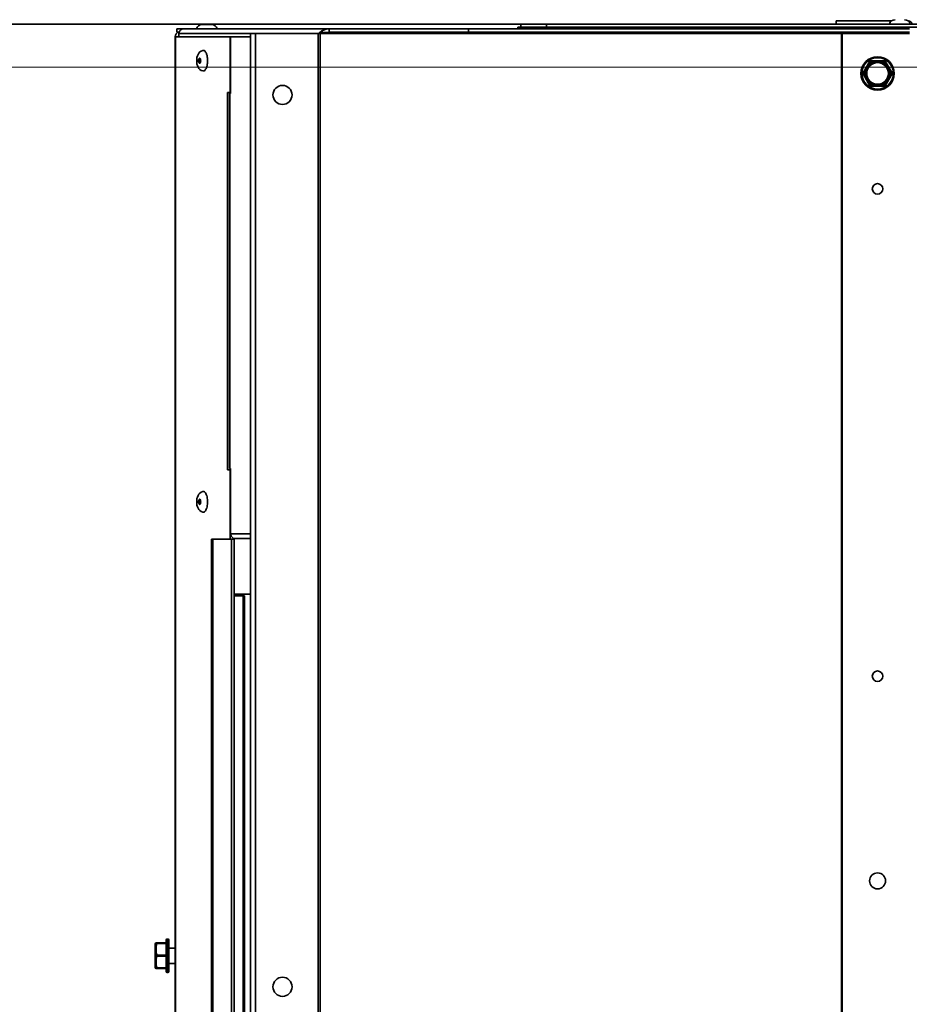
# Model space of a CAD drawing. Header units: millimetres. Extents: x -1465 to 393277, y -3788 to 454312.
# Tile 166 of 256: x 32371 to 32650, y 7790 to 8099. Entities that reach past the tile are written whole.
import ezdxf

# ---------------------------------------------------------------- set-up
doc = ezdxf.new("R2010")
doc.units = ezdxf.units.MM
doc.header["$XCLIPFRAME"] = 2
for name, color, linetype in [('AHU03-3-73168OBJ', 8, 'Continuous'), ('AHU03-3-73169OBJ', 8, 'Continuous'), ('AHU03-3-73171OBJ', 8, 'Continuous'), ('AHU03-3-73172OBJ', 8, 'Continuous'), ('AHU03-3-73173OBJ', 8, 'Continuous'), ('AHU03-3-73174OBJ', 8, 'Continuous'), ('AHU03-3-73175OBJ', 8, 'Continuous'), ('AHU03-3-73206OBJ', 8, 'Continuous'), ('AHU03-3-73214OBJ', 8, 'Continuous'), ('DRILL_SCR_48X19OBJ', 8, 'Continuous'), ('FLUID-N1', 8, 'Continuous'), ('RIVET_32X8OBJ', 8, 'Continuous')]:
    doc.layers.add(name, color=color, linetype=linetype)
picture_1 = doc.add_image_def('image2.bmp', size_in_pixel=(2333, 386))

msp = doc.modelspace()

# ---------------------------------------------------------------- linework, layer by layer
at = {"color": 8, "linetype": 'Continuous', "lineweight": 35, "ltscale": 100}
msp.add_line((33778.98, 8097.35), (31920.98, 8097.35), dxfattribs=at)
msp.add_line((33778.98, 8097.35), (31920.98, 8097.35), dxfattribs=at)
at = {"layer": 'AHU03-3-73168OBJ', "color": 8, "linetype": 'Continuous', "lineweight": 35, "ltscale": 100}
for p, q in [((32419.41, 7470.35), (32419.41, 8093.35)), ((32436.84, 8093.35), (32419.41, 8093.35)), ((32419.55, 7470.35), (32419.55, 8093.35)), ((32436.73, 8093.35), (32436.73, 8075.85)), ((32435.89, 8075.85), (32435.89, 7957.35)), ((32436.84, 8075.85), (32435.89, 8075.85)), ((32436.8, 8075.85), (32436.8, 8075.6)), ((32436.84, 7957.35), (32435.89, 7957.35)), ((32436.73, 7957.35), (32436.73, 7935.6)), ((32436.8, 7957.85), (32436.8, 7957.35)), ((32431.24, 7935.6), (32430.81, 7935.6)), ((32430.81, 7628.1), (32430.81, 7935.6)), ((32431.24, 7935.6), (32437.99, 7935.6)), ((32431.24, 7628.1), (32431.24, 7935.6)), ((32437.13, 7935.6), (32437.13, 7628.1)), ((32437.64, 7935.98), (32437.64, 7935.6)), ((32437.99, 7935.6), (32437.99, 7628.1))]:
    msp.add_line(p, q, dxfattribs=at)
for radius, start in [(1.5, 99.1215), (0.5, 128.4433)]:
    msp.add_arc((32420.91, 8093.35), radius, start, 180, dxfattribs=at)
at = {"layer": 'AHU03-3-73169OBJ', "color": 8, "linetype": 'Continuous', "lineweight": 35, "ltscale": 100}
msp.add_line((32629.48, 8094.35), (32629.48, 8094.83), dxfattribs=at)
at = {"layer": 'AHU03-3-73171OBJ', "color": 8, "linetype": 'Continuous', "lineweight": 35, "ltscale": 100}
msp.add_line((32443.14, 7918.35), (32437.99, 7918.35), dxfattribs=at)
at = {"layer": 'AHU03-3-73172OBJ', "color": 8, "linetype": 'Continuous', "lineweight": 35, "ltscale": 100}
for p, q in [((32419.98, 8095.85), (32419.98, 8094.85)), ((32467.76, 8095.85), (32419.98, 8095.85)), ((32419.98, 8094.85), (32420.68, 8094.85)), ((32420.6, 8094.35), (32420.6, 8093.35)), ((32443.14, 8094.35), (32420.6, 8094.35))]:
    msp.add_line(p, q, dxfattribs=at)
at = {"layer": 'AHU03-3-73172OBJ', "color": 8, "linetype": 'Continuous', "lineweight": 35, "ltscale": 100, "flags": 128}
for points in [[(32421.96, 8095.85), (32421.54, 8095.77), (32421.17, 8095.57), (32420.87, 8095.25), (32420.67, 8094.85)], [(32629.09, 8094.7), (32628.96, 8094.45)], [(32629.21, 8094.8), (32629.09, 8094.7)]]:
    msp.add_lwpolyline(points, dxfattribs=at)
at = {"layer": 'AHU03-3-73172OBJ', "color": 8, "linetype": 'Continuous', "lineweight": 35, "ltscale": 100}
for centre, radius, start, end in [((32422.25, 8094.35), 1.65, 171.7055, 179.9818), ((32422.23, 8094.35), 1.63, 162.2526, 171.7401), ((32629.7, 8094.35), 1.65, 173.7858, 179.9878), ((32629.5, 8094.35), 0.551, 169.5471, 179.9652)]:
    msp.add_arc(centre, radius, start, end, dxfattribs=at)
at = {"layer": 'AHU03-3-73173OBJ', "color": 8, "linetype": 'Continuous', "lineweight": 35, "ltscale": 100}
for p, q in [((32436.84, 8093.35), (32436.84, 8075.6)), ((32443.14, 8093.35), (32436.84, 8093.35)), ((32436.49, 7957.85), (32436.49, 8075.6)), ((32436.84, 8075.6), (32436.49, 8075.6)), ((32436.63, 7957.85), (32436.63, 8075.6)), ((32436.84, 7957.85), (32436.49, 7957.85)), ((32436.84, 7937.35), (32436.84, 7957.85)), ((32436.84, 7937.35), (32443.14, 7937.35)), ((32438.2, 7935.85), (32443.14, 7935.85))]:
    msp.add_line(p, q, dxfattribs=at)
at = {"layer": 'AHU03-3-73173OBJ', "color": 8, "linetype": 'Continuous', "lineweight": 35, "ltscale": 100, "flags": 128}
for points in [[(32437.64, 7935.98), (32437.31, 7936.21), (32437.06, 7936.53), (32436.89, 7936.93), (32436.84, 7937.35)], [(32438.2, 7935.85), (32437.64, 7935.98)]]:
    msp.add_lwpolyline(points, dxfattribs=at)
at = {"layer": 'AHU03-3-73174OBJ', "color": 8, "linetype": 'Continuous', "lineweight": 35, "ltscale": 100}
for p, q in [((32440.83, 7917.85), (32437.99, 7917.85)), ((32440.83, 7917.85), (32441.25, 7917.85)), ((32440.83, 7917.85), (32440.83, 7645.85)), ((32441.25, 7917.85), (32441.25, 7645.85))]:
    msp.add_line(p, q, dxfattribs=at)
at = {"layer": 'AHU03-3-73175OBJ', "color": 8, "linetype": 'Continuous', "lineweight": 35, "ltscale": 100}
for p, q in [((32526.98, 8096.35), (32526.98, 8095.85)), ((32653.94, 8096.35), (32526.98, 8096.35)), ((32527.98, 8095.85), (32527.98, 8097.35)), ((33325.98, 8097.35), (32527.98, 8097.35)), ((32535.98, 8096.35), (32535.98, 8097.35))]:
    msp.add_line(p, q, dxfattribs=at)
at = {"layer": 'AHU03-3-73175OBJ', "color": 8, "linetype": 'Continuous', "lineweight": 35, "ltscale": 100, "flags": 128}
for points in [[(32529.54, 8096.2), (32529.49, 8095.98)], [(32529.53, 8096.28), (32529.53, 8096.24), (32529.54, 8096.2)]]:
    msp.add_lwpolyline(points, dxfattribs=at)
at = {"layer": 'AHU03-3-73175OBJ', "color": 8, "linetype": 'Continuous', "lineweight": 35, "ltscale": 100}
msp.add_arc((32528.57, 8096.29), 0.972, 333.143, 341.4205, dxfattribs=at)
at = {"layer": 'AHU03-3-73206OBJ', "color": 8, "linetype": 'Continuous', "lineweight": 35, "ltscale": 100}
for q in [(32626.98, 8097.35), (32644.38, 8098.35)]:
    msp.add_line((32626.98, 8098.35), q, dxfattribs=at)
msp.add_arc((32649.48, 8096.85), 1.5, 19.4934, 85.5785, dxfattribs=at)
at = {"layer": 'AHU03-3-73214OBJ', "color": 8, "linetype": 'Continuous', "lineweight": 35, "ltscale": 100}
for p, q in [((32443.14, 8094.35), (32443.14, 7215.85)), ((32649.98, 8094.35), (32443.14, 8094.35)), ((32444.64, 8094.35), (32444.64, 7215.85)), ((32464.3, 8094.35), (32464.3, 7215.85)), ((32464.94, 8094.35), (32464.94, 7215.85)), ((32465.44, 8095.2), (32465.79, 8094.63)), ((32467.76, 8095.85), (32467.76, 8094.85)), ((32467.76, 8095.85), (32649.98, 8095.85)), ((32467.76, 8094.85), (32649.98, 8094.85)), ((32511.54, 8095.85), (32511.54, 8094.85)), ((32628.61, 7215.85), (32628.61, 8094.35)), ((32628.82, 7215.85), (32628.82, 8094.35))]:
    msp.add_line(p, q, dxfattribs=at)
at = {"layer": 'AHU03-3-73214OBJ', "color": 8, "linetype": 'Continuous', "lineweight": 35, "ltscale": 100, "flags": 128}
for points in [[(32465.44, 8095.2), (32464.66, 8094.5)], [(32465.36, 8094.49), (32464.94, 8094.35)], [(32465.79, 8094.63), (32465.36, 8094.49)], [(32465.44, 8095.2), (32465.99, 8095.47), (32466.86, 8095.75), (32467.76, 8095.85)], [(32466.11, 8094.69), (32467.76, 8094.85)], [(32627.91, 8094.48), (32627.55, 8094.35)], [(32628.29, 8094.6), (32627.91, 8094.48)]]:
    msp.add_lwpolyline(points, dxfattribs=at)
at = {"layer": 'AHU03-3-73214OBJ', "color": 8, "linetype": 'Continuous', "lineweight": 35, "ltscale": 100}
for centre, radius in [((32453.14, 8075.1), 3), ((32639.98, 8045.6), 1.65), ((32639.98, 7892.6), 1.65), ((32639.98, 7828.35), 2.5), ((32453.14, 7795.1), 3)]:
    msp.add_circle(centre, radius, dxfattribs=at)
for centre, radius, start, end in [((32470.49, 8088.95), 8.06, 136.4581, 137.9146), ((32468.26, 8082.83), 12.06, 100.2499, 101.8044), ((32630.28, 8087.9), 6.98, 103.2517, 106.5511)]:
    msp.add_arc(centre, radius, start, end, dxfattribs=at)
at = {"layer": 'DRILL_SCR_48X19OBJ', "color": 8, "linetype": 'Continuous', "lineweight": 35, "ltscale": 100}
for p, q in [((32637.59, 8085.7), (32635.45, 8082)), ((32637.43, 8084.82), (32636.13, 8082.58)), ((32637.17, 8084.97), (32637.43, 8084.82)), ((32637.43, 8084.82), (32637.33, 8084.93)), ((32642.12, 8085.85), (32637.85, 8085.85)), ((32638.64, 8085.69), (32638.69, 8085.55)), ((32638.69, 8085.55), (32638.69, 8085.85)), ((32638.69, 8085.55), (32641.28, 8085.55)), ((32641.28, 8085.85), (32641.28, 8085.55)), ((32641.28, 8085.55), (32641.33, 8085.69)), ((32644.52, 8082), (32642.38, 8085.7)), ((32642.54, 8084.82), (32642.8, 8084.97)), ((32642.64, 8084.93), (32642.54, 8084.82)), ((32642.54, 8084.82), (32643.83, 8082.58)), ((32637.59, 8078), (32635.45, 8081.7)), ((32636.13, 8082.58), (32635.87, 8082.73)), ((32635.87, 8080.97), (32636.13, 8081.12)), ((32635.99, 8082.6), (32636.13, 8082.58)), ((32636.13, 8081.12), (32635.99, 8081.09)), ((32637.43, 8078.88), (32636.13, 8081.12)), ((32642.38, 8078), (32644.52, 8081.7)), ((32643.83, 8081.12), (32642.54, 8078.88)), ((32644.09, 8082.73), (32643.83, 8082.58)), ((32643.83, 8082.58), (32643.98, 8082.6)), ((32643.83, 8081.12), (32644.09, 8080.97)), ((32643.98, 8081.09), (32643.83, 8081.12)), ((32637.43, 8078.88), (32637.17, 8078.73)), ((32637.33, 8078.76), (32637.43, 8078.88)), ((32642.12, 8077.85), (32637.85, 8077.85)), ((32638.69, 8078.15), (32638.64, 8078)), ((32638.69, 8077.85), (32638.69, 8078.15)), ((32641.28, 8078.15), (32638.69, 8078.15)), ((32641.33, 8078), (32641.28, 8078.15)), ((32641.28, 8078.15), (32641.28, 8077.85)), ((32642.8, 8078.73), (32642.54, 8078.88)), ((32642.54, 8078.88), (32642.64, 8078.76)), ((32413.22, 7808.69), (32413.22, 7807.93)), ((32416.58, 7808.85), (32413.48, 7808.85)), ((32413.69, 7808.7), (32413.69, 7808.85)), ((32416.58, 7808.7), (32413.69, 7808.7)), ((32416.58, 7809.8), (32416.58, 7799.9)), ((32416.88, 7810.1), (32417.18, 7810.1)), ((32416.88, 7810.1), (32416.88, 7799.6)), ((32417.18, 7799.6), (32417.18, 7810.1)), ((32417.48, 7799.9), (32417.48, 7809.8)), ((32413.18, 7801.15), (32413.18, 7808.55)), ((32413.22, 7804.09), (32413.22, 7805.6)), ((32413.48, 7807.97), (32413.48, 7805.73)), ((32417.48, 7807.25), (32419.41, 7807.25)), ((32413.48, 7803.97), (32413.48, 7801.73)), ((32416.58, 7805), (32413.69, 7805)), ((32413.69, 7804.7), (32413.69, 7805)), ((32416.58, 7804.7), (32413.69, 7804.7)), ((32417.48, 7802.45), (32419.41, 7802.45)), ((32413.22, 7801.76), (32413.22, 7801)), ((32416.58, 7800.85), (32413.48, 7800.85)), ((32416.58, 7801), (32413.69, 7801)), ((32413.69, 7800.85), (32413.69, 7801)), ((32416.88, 7799.6), (32417.18, 7799.6))]:
    msp.add_line(p, q, dxfattribs=at)
at = {"layer": 'DRILL_SCR_48X19OBJ', "color": 8, "linetype": 'Continuous', "lineweight": 35, "ltscale": 100, "flags": 128}
for points in [[(32637.33, 8084.93), (32637.27, 8084.96), (32637.22, 8084.97), (32637.2, 8084.97), (32637.18, 8084.97), (32637.17, 8084.97)], [(32637.77, 8085.68), (32637.55, 8085.3), (32637.33, 8084.93)], [(32637.59, 8085.7), (32637.61, 8085.71), (32637.63, 8085.71), (32637.65, 8085.71), (32637.71, 8085.7), (32637.77, 8085.68)], [(32637.85, 8085.85), (32637.82, 8085.83), (32637.81, 8085.82), (32637.8, 8085.8), (32637.79, 8085.75), (32637.77, 8085.68)], [(32638.69, 8085.85), (32638.68, 8085.84), (32638.67, 8085.82), (32638.66, 8085.8), (32638.66, 8085.78), (32638.65, 8085.75), (32638.64, 8085.69)], [(32641.33, 8085.69), (32641.32, 8085.75), (32641.31, 8085.8), (32641.3, 8085.82), (32641.29, 8085.84), (32641.28, 8085.85)], [(32642.12, 8085.85), (32642.14, 8085.83), (32642.15, 8085.82), (32642.16, 8085.8), (32642.18, 8085.75), (32642.2, 8085.68)], [(32642.38, 8085.7), (32642.36, 8085.71), (32642.34, 8085.71), (32642.32, 8085.71), (32642.26, 8085.7), (32642.2, 8085.68)], [(32642.8, 8084.97), (32642.78, 8084.97), (32642.77, 8084.97), (32642.75, 8084.97), (32642.73, 8084.96), (32642.7, 8084.96), (32642.64, 8084.93)], [(32635.45, 8082), (32635.45, 8081.97), (32635.46, 8081.95), (32635.47, 8081.93), (32635.51, 8081.89), (32635.56, 8081.85)], [(32635.45, 8081.7), (32635.45, 8081.72), (32635.46, 8081.74), (32635.47, 8081.76), (32635.51, 8081.8), (32635.56, 8081.85)], [(32635.87, 8082.73), (32635.88, 8082.71), (32635.88, 8082.69), (32635.9, 8082.68), (32635.91, 8082.66), (32635.93, 8082.64), (32635.99, 8082.6)], [(32635.99, 8081.09), (32635.93, 8081.05), (32635.9, 8081.01), (32635.88, 8081), (32635.87, 8080.99), (32635.87, 8080.97)], [(32643.98, 8082.6), (32644.03, 8082.64), (32644.07, 8082.68), (32644.08, 8082.69), (32644.09, 8082.71), (32644.09, 8082.73)], [(32644.09, 8080.97), (32644.09, 8080.98), (32644.09, 8081), (32644.07, 8081.01), (32644.06, 8081.03), (32644.03, 8081.05), (32643.98, 8081.09)], [(32644.52, 8082), (32644.52, 8081.97), (32644.51, 8081.95), (32644.5, 8081.93), (32644.46, 8081.89), (32644.41, 8081.85)], [(32644.52, 8081.7), (32644.52, 8081.72), (32644.51, 8081.74), (32644.5, 8081.76), (32644.46, 8081.8), (32644.41, 8081.85)], [(32637.17, 8078.73), (32637.18, 8078.72), (32637.2, 8078.72), (32637.22, 8078.72), (32637.24, 8078.73), (32637.27, 8078.74), (32637.33, 8078.76)], [(32637.33, 8078.76), (32637.55, 8078.39), (32637.77, 8078.02)], [(32637.59, 8078), (32637.61, 8077.98), (32637.63, 8077.98), (32637.65, 8077.98), (32637.71, 8077.99), (32637.77, 8078.02)], [(32637.85, 8077.85), (32637.82, 8077.86), (32637.81, 8077.87), (32637.8, 8077.89), (32637.79, 8077.95), (32637.77, 8078.02)], [(32638.64, 8078), (32638.65, 8077.94), (32638.66, 8077.89), (32638.67, 8077.87), (32638.68, 8077.86), (32638.69, 8077.85)], [(32641.28, 8077.85), (32641.29, 8077.86), (32641.3, 8077.87), (32641.31, 8077.89), (32641.31, 8077.91), (32641.32, 8077.94), (32641.33, 8078)], [(32642.12, 8077.85), (32642.14, 8077.86), (32642.15, 8077.87), (32642.16, 8077.89), (32642.18, 8077.95), (32642.2, 8078.02)], [(32642.38, 8078), (32642.36, 8077.98), (32642.34, 8077.98), (32642.32, 8077.98), (32642.26, 8077.99), (32642.2, 8078.02)], [(32642.64, 8078.76), (32642.7, 8078.74), (32642.75, 8078.72), (32642.77, 8078.72), (32642.78, 8078.72), (32642.8, 8078.73)], [(32413.18, 7808.55), (32413.21, 7808.65), (32413.22, 7808.69)], [(32413.22, 7808.69), (32413.33, 7808.8), (32413.48, 7808.85)], [(32413.22, 7807.93), (32413.27, 7808.12), (32413.43, 7808.68)], [(32413.69, 7808.85), (32413.53, 7808.8), (32413.43, 7808.68)], [(32413.69, 7808.7), (32413.61, 7808.71), (32413.53, 7808.71), (32413.43, 7808.68)], [(32413.48, 7807.97), (32413.53, 7808.15), (32413.69, 7808.7)], [(32413.18, 7807.82), (32413.21, 7807.87), (32413.23, 7807.9), (32413.27, 7807.92), (32413.37, 7807.96), (32413.48, 7807.97)], [(32413.22, 7807.93), (32413.19, 7807.88), (32413.18, 7807.82)], [(32413.48, 7805.73), (32413.37, 7805.71), (32413.27, 7805.68), (32413.23, 7805.66), (32413.21, 7805.63), (32413.18, 7805.58)], [(32413.18, 7805.58), (32413.19, 7805.59), (32413.22, 7805.6)], [(32413.27, 7807.96), (32413.22, 7807.93)], [(32413.22, 7805.6), (32413.33, 7805.68), (32413.48, 7805.73)], [(32413.43, 7804.85), (32413.37, 7805.03), (32413.22, 7805.6)], [(32413.3, 7807.96), (32413.27, 7807.96)], [(32413.48, 7807.97), (32413.41, 7807.97), (32413.37, 7807.97), (32413.33, 7807.97), (32413.3, 7807.96)], [(32413.69, 7805), (32413.63, 7805.18), (32413.48, 7805.73)], [(32413.22, 7804.09), (32413.19, 7804.1), (32413.18, 7804.12)], [(32413.18, 7804.12), (32413.21, 7804.06), (32413.23, 7804.03), (32413.27, 7804.01), (32413.37, 7803.98), (32413.48, 7803.97)], [(32413.22, 7804.09), (32413.27, 7804.28), (32413.43, 7804.85)], [(32413.48, 7803.97), (32413.41, 7803.98), (32413.37, 7804), (32413.33, 7804.01), (32413.27, 7804.05), (32413.22, 7804.09)], [(32413.69, 7805), (32413.61, 7804.97), (32413.53, 7804.93), (32413.47, 7804.89), (32413.43, 7804.85)], [(32413.69, 7804.7), (32413.61, 7804.72), (32413.53, 7804.76), (32413.47, 7804.8), (32413.43, 7804.85)], [(32413.48, 7803.97), (32413.53, 7804.15), (32413.69, 7804.7)], [(32413.18, 7801.88), (32413.19, 7801.82), (32413.22, 7801.76)], [(32413.48, 7801.73), (32413.37, 7801.74), (32413.27, 7801.77), (32413.23, 7801.79), (32413.21, 7801.82), (32413.18, 7801.88)], [(32413.22, 7801), (32413.21, 7801.04), (32413.18, 7801.15)], [(32413.22, 7801.76), (32413.33, 7801.72), (32413.48, 7801.73)], [(32413.43, 7801.02), (32413.37, 7801.2), (32413.22, 7801.76)], [(32413.48, 7800.85), (32413.33, 7800.89), (32413.22, 7801)], [(32413.69, 7801), (32413.61, 7800.98), (32413.53, 7800.98), (32413.43, 7801.02)], [(32413.69, 7800.85), (32413.53, 7800.89), (32413.43, 7801.02)], [(32413.69, 7801), (32413.63, 7801.18), (32413.48, 7801.73)]]:
    msp.add_lwpolyline(points, dxfattribs=at)
at = {"layer": 'DRILL_SCR_48X19OBJ', "color": 8, "linetype": 'Continuous', "lineweight": 35, "ltscale": 100}
for radius in [5.25, 4.95, 3.7, 3.4]:
    msp.add_circle((32639.98, 8081.85), radius, dxfattribs=at)
for centre, radius, start, end in [((32639.98, 8081.85), 4.07, 109.2586, 130.759), ((32639.98, 8081.85), 3.92, 109.2696, 130.7299), ((32637.85, 8085.55), 0.3, 90, 150), ((32642.03, 7808.39), 277.31, 90.6998, 90.8793), ((32639.98, 8081.85), 3.92, 49.2683, 70.7314), ((32637.83, 7793.45), 292.26, 89.1434, 89.3136), ((32639.98, 8081.85), 4.07, 49.2707, 70.7293), ((32642.12, 8085.55), 0.3, 30, 90), ((32433.37, 7960.83), 243.3, 30.6693, 30.8737), ((32635.71, 8081.85), 0.3, 150, 210), ((32843.75, 7965.84), 238.33, 150.6638, 150.8725), ((32832.91, 8191.83), 225.92, 209.1323, 209.3523), ((32639.98, 8081.85), 4.07, 169.273, 190.72), ((32639.98, 8081.85), 3.92, 169.2678, 190.7322), ((32639.98, 8081.85), 3.92, 349.2678, 10.7322), ((32639.98, 8081.85), 4.07, 349.2568, 10.7399), ((32262, 7868.51), 437.89, 29.1559, 29.2696), ((32396.46, 8219.96), 283.82, 330.7044, 330.8798), ((32644.26, 8081.85), 0.3, 330, 30), ((32639.98, 8081.85), 4.07, 229.2401, 250.7376), ((32639.98, 8081.85), 3.92, 229.2702, 250.7303), ((32637.85, 8078.15), 0.3, 210, 270), ((32643.61, 8472.78), 394.8, 269.1531, 269.2792), ((32639.98, 8081.85), 3.92, 289.2686, 310.7317), ((32639.98, 8081.85), 4.07, 289.2708, 310.7293), ((32638.49, 8321.18), 243.19, 270.6692, 270.8737), ((32642.12, 8078.15), 0.3, 270, 330), ((32391.02, 8228.08), 292.59, 329.1434, 329.3134), ((32413.48, 7808.55), 0.3, 90, 180), ((32414.53, 7829.74), 21.09, 266.4379, 266.9922), ((32416.88, 7809.8), 0.3, 90, 180), ((32417.18, 7809.8), 0.3, 0, 90), ((32413.48, 7801.15), 0.3, 180, 270), ((32414.49, 7780.8), 20.25, 92.9959, 93.5732), ((32416.88, 7799.9), 0.3, 180, 270), ((32417.18, 7799.9), 0.3, 270, 0)]:
    msp.add_arc(centre, radius, start, end, dxfattribs=at)
at = {"layer": 'FLUID-N1', "color": 8, "linetype": 'Continuous', "lineweight": 13, "ltscale": 100}
msp.add_line((33507.98, 8083.82), (32007.98, 8083.82), dxfattribs=at)
at = {"layer": 'RIVET_32X8OBJ', "color": 8, "linetype": 'Continuous', "lineweight": 35, "ltscale": 100}
for p, q in [((32430.88, 8097.23), (32427.88, 8097.23)), ((32645.38, 8095.85), (32645.38, 8096.35)), ((32648.58, 8095.85), (32648.58, 8096.35)), ((32427.28, 8086.55), (32427.12, 8086.55)), ((32427.28, 8085.15), (32427.12, 8085.15)), ((32429.61, 8085.84), (32429.61, 8085.85)), ((32429.61, 8085.85), (32429.61, 8085.84)), ((32429.61, 8085.85), (32429.61, 8085.85)), ((32427.28, 7948.05), (32427.12, 7948.05)), ((32427.28, 7946.65), (32427.12, 7946.65))]:
    msp.add_line(p, q, dxfattribs=at)
at = {"layer": 'RIVET_32X8OBJ', "color": 8, "linetype": 'Continuous', "lineweight": 35, "ltscale": 100, "flags": 128}
for points in [[(32426.19, 8085.85), (32426.21, 8086.37), (32426.29, 8086.88), (32426.42, 8087.37), (32426.62, 8087.82), (32426.87, 8088.24), (32427.21, 8088.6), (32427.62, 8088.89), (32428.09, 8089.08)], [(32428.09, 8089.08), (32428.25, 8089.1), (32428.41, 8089.07), (32428.56, 8089.01), (32428.72, 8088.9), (32428.86, 8088.74), (32429, 8088.55), (32429.13, 8088.33), (32429.24, 8088.06)], [(32429.24, 8088.06), (32429.3, 8087.92), (32429.44, 8087.45)], [(32428.09, 8082.62), (32427.62, 8082.8), (32427.21, 8083.09), (32426.87, 8083.45), (32426.62, 8083.87), (32426.42, 8084.32), (32426.29, 8084.81), (32426.21, 8085.32), (32426.19, 8085.85)], [(32426.78, 8085.85), (32426.79, 8086), (32426.81, 8086.15), (32426.84, 8086.29), (32426.88, 8086.41), (32426.93, 8086.51), (32426.99, 8086.59), (32427.05, 8086.63), (32427.12, 8086.65)], [(32426.78, 8085.85), (32426.79, 8085.69), (32426.81, 8085.54), (32426.84, 8085.4), (32426.88, 8085.28), (32426.93, 8085.18), (32426.99, 8085.11), (32427.05, 8085.06), (32427.12, 8085.05)], [(32426.82, 8085.85), (32426.85, 8086.11), (32426.87, 8086.24), (32426.91, 8086.34), (32426.95, 8086.43), (32427.01, 8086.49), (32427.06, 8086.53), (32427.12, 8086.55)], [(32426.82, 8085.85), (32426.85, 8085.58), (32426.87, 8085.46), (32426.91, 8085.35), (32426.95, 8085.26), (32427.01, 8085.2), (32427.06, 8085.16), (32427.12, 8085.15)], [(32427.12, 8086.65), (32427.16, 8086.64), (32427.2, 8086.62), (32427.24, 8086.59), (32427.28, 8086.55)], [(32427.12, 8086.55), (32427.18, 8086.53), (32427.23, 8086.49), (32427.28, 8086.43), (32427.33, 8086.34), (32427.36, 8086.24), (32427.39, 8086.11), (32427.41, 8085.85)], [(32427.12, 8085.15), (32427.18, 8085.16), (32427.23, 8085.2), (32427.28, 8085.26), (32427.33, 8085.35), (32427.36, 8085.46), (32427.39, 8085.58), (32427.41, 8085.85)], [(32427.12, 8085.05), (32427.16, 8085.05), (32427.2, 8085.07), (32427.24, 8085.1), (32427.28, 8085.15)], [(32427.28, 8086.55), (32427.35, 8086.42), (32427.41, 8086.25), (32427.44, 8086.06), (32427.46, 8085.85)], [(32427.28, 8085.15), (32427.35, 8085.27), (32427.41, 8085.44), (32427.44, 8085.64), (32427.46, 8085.85)], [(32429.24, 8083.63), (32429.3, 8083.77), (32429.44, 8084.25)], [(32428.09, 8082.62), (32428.25, 8082.6), (32428.41, 8082.62), (32428.56, 8082.69), (32428.72, 8082.8), (32428.86, 8082.95), (32429, 8083.14), (32429.13, 8083.37), (32429.24, 8083.63)], [(32426.19, 7947.35), (32426.21, 7947.87), (32426.29, 7948.38), (32426.42, 7948.87), (32426.62, 7949.32), (32426.87, 7949.74), (32427.21, 7950.1), (32427.62, 7950.39), (32428.09, 7950.58)], [(32426.78, 7947.35), (32426.79, 7947.5), (32426.81, 7947.65), (32426.84, 7947.79), (32426.88, 7947.91), (32426.93, 7948.01), (32426.99, 7948.09), (32427.05, 7948.13), (32427.12, 7948.15)], [(32426.82, 7947.35), (32426.85, 7947.61), (32426.87, 7947.74), (32426.91, 7947.84), (32426.95, 7947.93), (32427.01, 7947.99), (32427.06, 7948.03), (32427.12, 7948.05)], [(32427.12, 7948.15), (32427.16, 7948.14), (32427.2, 7948.12), (32427.24, 7948.09), (32427.28, 7948.05)], [(32427.12, 7948.05), (32427.18, 7948.03), (32427.23, 7947.99), (32427.28, 7947.93), (32427.33, 7947.84), (32427.36, 7947.74), (32427.39, 7947.61), (32427.41, 7947.35)], [(32427.28, 7948.05), (32427.35, 7947.92), (32427.41, 7947.75), (32427.44, 7947.56), (32427.46, 7947.35)], [(32428.09, 7950.58), (32428.26, 7950.6), (32428.43, 7950.57), (32428.6, 7950.48), (32428.76, 7950.36), (32428.91, 7950.18), (32429.06, 7949.96), (32429.19, 7949.7), (32429.31, 7949.4)], [(32429.31, 7949.4), (32429.34, 7949.29), (32429.44, 7948.95)], [(32429.5, 7948.64), (32429.58, 7948.01), (32429.61, 7947.35)], [(32428.09, 7944.12), (32427.62, 7944.3), (32427.21, 7944.59), (32426.87, 7944.95), (32426.62, 7945.37), (32426.42, 7945.82), (32426.29, 7946.31), (32426.21, 7946.82), (32426.19, 7947.35)], [(32426.78, 7947.35), (32426.79, 7947.19), (32426.81, 7947.04), (32426.84, 7946.9), (32426.88, 7946.78), (32426.93, 7946.68), (32426.99, 7946.61), (32427.05, 7946.56), (32427.12, 7946.55)], [(32426.82, 7947.35), (32426.85, 7947.08), (32426.87, 7946.96), (32426.91, 7946.85), (32426.95, 7946.76), (32427.01, 7946.7), (32427.06, 7946.66), (32427.12, 7946.65)], [(32427.12, 7946.65), (32427.18, 7946.66), (32427.23, 7946.7), (32427.28, 7946.76), (32427.33, 7946.85), (32427.36, 7946.96), (32427.39, 7947.08), (32427.41, 7947.35)], [(32427.12, 7946.55), (32427.16, 7946.55), (32427.2, 7946.57), (32427.24, 7946.6), (32427.28, 7946.65)], [(32427.28, 7946.65), (32427.35, 7946.77), (32427.41, 7946.94), (32427.44, 7947.14), (32427.46, 7947.35)], [(32428.09, 7944.12), (32428.26, 7944.1), (32428.43, 7944.13), (32428.6, 7944.21), (32428.76, 7944.34), (32428.91, 7944.51), (32429.06, 7944.74), (32429.19, 7945), (32429.31, 7945.3)], [(32429.31, 7945.3), (32429.34, 7945.4), (32429.44, 7945.75)], [(32429.5, 7946.05), (32429.58, 7946.69), (32429.61, 7947.35)]]:
    msp.add_lwpolyline(points, dxfattribs=at)
at = {"layer": 'RIVET_32X8OBJ', "color": 8, "linetype": 'Continuous', "lineweight": 35, "ltscale": 100}
for centre, radius, start, end in [((32427.88, 8095.43), 1.8, 90, 166.4638), ((32430.88, 8095.43), 1.8, 13.5362, 90), ((32645.48, 8096.93), 1.8, 90, 166.4638), ((32648.48, 8096.93), 1.8, 13.5362, 90), ((32423.91, 8086.13), 5.68, 11.8126, 13.4478), ((32423.38, 8086.02), 6.22, 8.4929, 11.8091), ((32422.66, 8085.9), 6.95, 4.9795, 8.5271), ((32423.91, 8085.57), 5.68, 346.5522, 348.1874), ((32423.38, 8085.68), 6.22, 348.1909, 351.5071), ((32422.66, 8085.79), 6.95, 351.4729, 355.0205), ((32422.08, 8085.85), 7.54, 0.0009, 5.0042), ((32422.08, 8085.84), 7.54, 354.9958, 359.9991), ((32423.94, 7947.63), 5.65, 12.0774, 13.4493), ((32423.59, 7947.56), 6.01, 10.3885, 12.0826), ((32423.94, 7947.06), 5.65, 346.5507, 347.9226), ((32423.59, 7947.13), 6.01, 347.9174, 349.6115)]:
    msp.add_arc(centre, radius, start, end, dxfattribs=at)

# ---------------------------------------------------------------- pictures from other files: only their frames are drawn
at = {"color": 8, "lineweight": 13}
image = msp.add_image(picture_1, insert=(30400.73, 7164.06), size_in_units=(5943.45, 983.7), dxfattribs=at)
image.set_boundary_path([(-0.5, -0.5), (2332.5, 385.5)])

doc.saveas('drawing.dxf')
